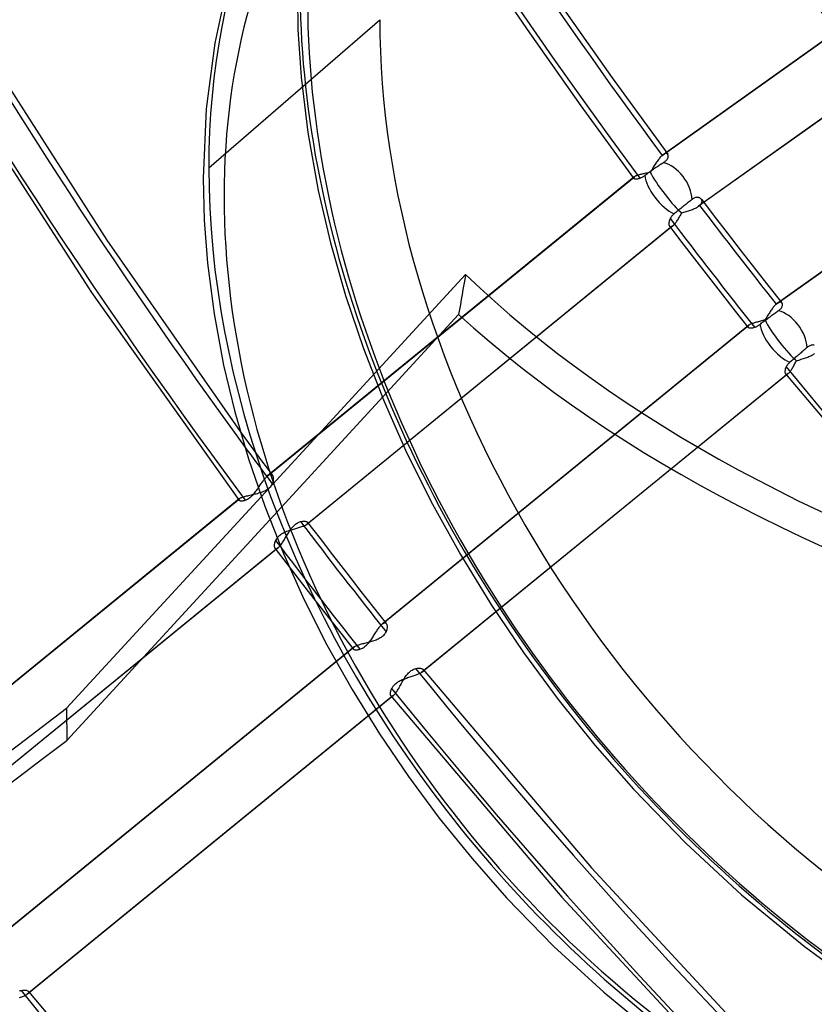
# Model space of a CAD drawing. Header units: millimetres. Extents: x -138 to 135, y -173 to 171.
# Tile 21 of 95: x -47 to -27, y -34 to -10. Entities that reach past the tile are written whole.
import ezdxf

# ---------------------------------------------------------------- set-up
doc = ezdxf.new("R2010")
doc.units = ezdxf.units.MM
doc.layers.add('MAIN-1', color=7, linetype='Continuous')

msp = doc.modelspace()

# ---------------------------------------------------------------- linework, layer by layer
at = {"layer": 'MAIN-1'}
for p, q in [((-35.498, -8.862), (-34.297, -10.627)), ((-39.866, -9.392), (-39.847, -10.544)), ((-41.624, -9.865), (-41.837, -10.872)), ((-33.615, -9.854), (-32.315, -11.707)), ((-41.986, -13.861), (-37.886, -10.31)), ((-39.847, -10.544), (-39.769, -11.689)), ((-34.297, -10.627), (-33.065, -12.378)), ((-31.115, -13.567), (-26.949, -10.603)), ((-26.923, -10.583), (-31.092, -13.548)), ((-47.426, -10.913), (-44.432, -15.601)), ((-41.837, -10.872), (-42.047, -12.447)), ((-48.073, -11.771), (-44.795, -16.854)), ((-39.769, -11.689), (-39.608, -13.013)), ((-32.315, -11.707), (-30.981, -13.539)), ((-26.053, -11.803), (-30.218, -14.765)), ((-26.076, -11.821), (-30.244, -14.785)), ((-42.047, -12.447), (-42.12, -14.111)), ((-33.065, -12.378), (-31.803, -14.11)), ((-39.608, -13.013), (-39.359, -14.407)), ((-31.221, -13.687), (-31.236, -13.709)), ((-31.205, -13.666), (-31.221, -13.687)), ((-31.19, -13.647), (-31.205, -13.666)), ((-31.175, -13.628), (-31.19, -13.647)), ((-31.16, -13.61), (-31.175, -13.628)), ((-31.145, -13.594), (-31.16, -13.61)), ((-31.13, -13.58), (-31.145, -13.594)), ((-31.115, -13.567), (-31.13, -13.58)), ((-31.111, -13.563), (-31.115, -13.567)), ((-31.108, -13.56), (-31.111, -13.563)), ((-31.104, -13.557), (-31.108, -13.56)), ((-31.1, -13.554), (-31.104, -13.557)), ((-31.096, -13.551), (-31.1, -13.554)), ((-31.092, -13.548), (-31.096, -13.551)), ((-31.079, -13.54), (-31.092, -13.548)), ((-31.067, -13.533), (-31.079, -13.54)), ((-31.055, -13.527), (-31.067, -13.533)), ((-31.044, -13.523), (-31.055, -13.527)), ((-31.033, -13.521), (-31.044, -13.523)), ((-31.039, -13.706), (-31.026, -13.695)), ((-31.023, -13.52), (-31.033, -13.521)), ((-31.026, -13.695), (-31.015, -13.683)), ((-31.014, -13.52), (-31.023, -13.52)), ((-31.015, -13.683), (-31.005, -13.672)), ((-31.005, -13.522), (-31.014, -13.52)), ((-30.997, -13.525), (-31.005, -13.522)), ((-31.005, -13.672), (-30.996, -13.66)), ((-30.991, -13.53), (-30.997, -13.525)), ((-30.996, -13.66), (-30.989, -13.649)), ((-30.985, -13.535), (-30.991, -13.53)), ((-30.989, -13.649), (-30.983, -13.637)), ((-30.98, -13.542), (-30.985, -13.535)), ((-30.983, -13.637), (-30.978, -13.626)), ((-30.976, -13.549), (-30.98, -13.542)), ((-30.978, -13.626), (-30.974, -13.615)), ((-30.973, -13.556), (-30.976, -13.549)), ((-30.974, -13.615), (-30.971, -13.604)), ((-30.97, -13.565), (-30.973, -13.556)), ((-30.971, -13.604), (-30.97, -13.593)), ((-30.969, -13.574), (-30.97, -13.565)), ((-30.97, -13.593), (-30.969, -13.583)), ((-30.969, -13.583), (-30.969, -13.574)), ((-31.394, -13.943), (-31.37, -13.926)), ((-31.372, -13.923), (-31.386, -13.947)), ((-31.357, -13.9), (-31.372, -13.923)), ((-31.37, -13.926), (-31.346, -13.909)), ((-31.342, -13.875), (-31.357, -13.9)), ((-31.346, -13.909), (-31.322, -13.892)), ((-31.327, -13.851), (-31.342, -13.875)), ((-31.312, -13.827), (-31.327, -13.851)), ((-31.322, -13.892), (-31.297, -13.874)), ((-31.297, -13.802), (-31.312, -13.827)), ((-31.282, -13.778), (-31.297, -13.802)), ((-31.297, -13.874), (-31.271, -13.857)), ((-31.267, -13.755), (-31.282, -13.778)), ((-31.271, -13.857), (-31.246, -13.84)), ((-31.251, -13.731), (-31.267, -13.755)), ((-31.236, -13.709), (-31.251, -13.731)), ((-31.246, -13.84), (-31.221, -13.824)), ((-31.221, -13.824), (-31.198, -13.809)), ((-31.198, -13.809), (-31.175, -13.794)), ((-31.175, -13.794), (-31.152, -13.779)), ((-31.152, -13.779), (-31.128, -13.765)), ((-31.128, -13.765), (-31.106, -13.751)), ((-31.106, -13.751), (-31.084, -13.738)), ((-31.084, -13.738), (-31.068, -13.728)), ((-31.068, -13.728), (-31.053, -13.717)), ((-31.053, -13.717), (-31.039, -13.706)), ((-42.12, -14.111), (-42.094, -15.117)), ((-31.793, -14.083), (-40.576, -21.249)), ((-40.557, -21.236), (-31.781, -14.075)), ((-31.802, -14.093), (-31.805, -14.098)), ((-31.805, -14.098), (-31.805, -14.102)), ((-31.805, -14.102), (-31.805, -14.107)), ((-31.805, -14.107), (-31.802, -14.111)), ((-31.798, -14.088), (-31.802, -14.093)), ((-31.802, -14.111), (-31.798, -14.115)), ((-31.793, -14.083), (-31.798, -14.088)), ((-31.798, -14.115), (-31.792, -14.119)), ((-31.791, -14.081), (-31.793, -14.083)), ((-31.792, -14.119), (-31.784, -14.122)), ((-31.789, -14.08), (-31.791, -14.081)), ((-31.787, -14.079), (-31.789, -14.08)), ((-31.785, -14.078), (-31.787, -14.079)), ((-31.783, -14.076), (-31.785, -14.078)), ((-31.784, -14.122), (-31.774, -14.124)), ((-31.781, -14.075), (-31.783, -14.076)), ((-31.772, -14.069), (-31.781, -14.075)), ((-31.774, -14.124), (-31.763, -14.126)), ((-31.76, -14.064), (-31.772, -14.069)), ((-31.763, -14.126), (-31.75, -14.127)), ((-31.748, -14.058), (-31.76, -14.064)), ((-31.75, -14.127), (-31.736, -14.127)), ((-31.733, -14.053), (-31.748, -14.058)), ((-31.736, -14.127), (-31.721, -14.126)), ((-31.718, -14.047), (-31.733, -14.053)), ((-31.721, -14.126), (-31.704, -14.124)), ((-31.701, -14.042), (-31.718, -14.047)), ((-31.704, -14.124), (-31.687, -14.12)), ((-31.682, -14.037), (-31.701, -14.042)), ((-31.687, -14.12), (-31.668, -14.116)), ((-31.663, -14.031), (-31.682, -14.037)), ((-31.668, -14.116), (-31.649, -14.11)), ((-31.643, -14.026), (-31.663, -14.031)), ((-31.649, -14.11), (-31.638, -14.106)), ((-31.621, -14.021), (-31.643, -14.026)), ((-31.638, -14.106), (-31.628, -14.102)), ((-31.628, -14.102), (-31.618, -14.097)), ((-31.599, -14.015), (-31.621, -14.021)), ((-31.618, -14.097), (-31.607, -14.092)), ((-31.607, -14.092), (-31.596, -14.087)), ((-31.576, -14.01), (-31.599, -14.015)), ((-31.596, -14.087), (-31.586, -14.081)), ((-31.586, -14.081), (-31.575, -14.075)), ((-31.552, -14.004), (-31.576, -14.01)), ((-31.575, -14.075), (-31.564, -14.068)), ((-31.564, -14.068), (-31.553, -14.061)), ((-31.553, -14.061), (-31.542, -14.053)), ((-31.528, -13.999), (-31.552, -14.004)), ((-31.542, -14.053), (-31.531, -14.045)), ((-31.531, -14.045), (-31.511, -14.029)), ((-31.503, -13.994), (-31.528, -13.999)), ((-31.511, -14.029), (-31.489, -14.013)), ((-31.478, -13.988), (-31.503, -13.994)), ((-31.489, -14.013), (-31.467, -13.996)), ((-31.453, -13.982), (-31.478, -13.988)), ((-31.467, -13.996), (-31.443, -13.978)), ((-31.427, -13.976), (-31.453, -13.982)), ((-31.443, -13.978), (-31.419, -13.96)), ((-31.401, -13.97), (-31.427, -13.976)), ((-31.419, -13.96), (-31.394, -13.943)), ((-31.386, -13.947), (-31.401, -13.97)), ((-24.19, -14.15), (-28.357, -17.114)), ((-28.381, -17.133), (-24.216, -14.17)), ((-39.359, -14.407), (-39.067, -15.664)), ((-30.417, -14.636), (-30.438, -14.651)), ((-30.398, -14.621), (-30.417, -14.636)), ((-30.381, -14.609), (-30.398, -14.621)), ((-30.364, -14.599), (-30.381, -14.609)), ((-30.347, -14.59), (-30.364, -14.599)), ((-30.33, -14.583), (-30.347, -14.59)), ((-30.314, -14.578), (-30.33, -14.583)), ((-30.298, -14.575), (-30.314, -14.578)), ((-30.282, -14.573), (-30.298, -14.575)), ((-30.267, -14.573), (-30.282, -14.573)), ((-30.253, -14.574), (-30.267, -14.573)), ((-30.239, -14.576), (-30.253, -14.574)), ((-30.227, -14.58), (-30.239, -14.576)), ((-30.215, -14.585), (-30.227, -14.58)), ((-30.204, -14.59), (-30.215, -14.585)), ((-30.194, -14.597), (-30.204, -14.59)), ((-30.185, -14.605), (-30.194, -14.597)), ((-30.177, -14.613), (-30.185, -14.605)), ((-30.17, -14.622), (-30.177, -14.613)), ((-30.175, -14.615), (-29.868, -15.019)), ((-30.165, -14.632), (-30.17, -14.622)), ((-30.161, -14.643), (-30.165, -14.632)), ((-30.717, -14.874), (-30.741, -14.893)), ((-30.693, -14.854), (-30.717, -14.874)), ((-30.67, -14.836), (-30.693, -14.854)), ((-30.646, -14.817), (-30.67, -14.836)), ((-30.622, -14.797), (-30.646, -14.817)), ((-30.597, -14.777), (-30.622, -14.797)), ((-30.573, -14.758), (-30.597, -14.777)), ((-30.549, -14.739), (-30.573, -14.758)), ((-30.526, -14.721), (-30.549, -14.739)), ((-30.504, -14.703), (-30.526, -14.721)), ((-30.481, -14.686), (-30.504, -14.703)), ((-30.459, -14.668), (-30.481, -14.686)), ((-30.462, -14.887), (-30.436, -14.878)), ((-30.438, -14.651), (-30.459, -14.668)), ((-30.436, -14.878), (-30.412, -14.869)), ((-30.412, -14.869), (-30.387, -14.86)), ((-30.387, -14.86), (-30.364, -14.85)), ((-30.364, -14.85), (-30.341, -14.84)), ((-30.341, -14.84), (-30.319, -14.83)), ((-30.319, -14.83), (-30.299, -14.819)), ((-30.299, -14.819), (-30.279, -14.808)), ((-30.279, -14.808), (-30.261, -14.797)), ((-30.261, -14.797), (-30.244, -14.785)), ((-30.244, -14.785), (-30.239, -14.782)), ((-30.239, -14.782), (-30.235, -14.779)), ((-30.235, -14.779), (-30.23, -14.775)), ((-30.23, -14.775), (-30.226, -14.772)), ((-30.226, -14.772), (-30.222, -14.769)), ((-30.222, -14.769), (-30.218, -14.765)), ((-30.218, -14.765), (-30.204, -14.752)), ((-30.204, -14.752), (-30.192, -14.74)), ((-30.192, -14.74), (-30.182, -14.727)), ((-30.182, -14.727), (-30.174, -14.714)), ((-30.174, -14.714), (-30.168, -14.702)), ((-30.168, -14.702), (-30.163, -14.689)), ((-30.163, -14.689), (-30.16, -14.677)), ((-30.159, -14.654), (-30.161, -14.643)), ((-30.16, -14.677), (-30.159, -14.665)), ((-30.159, -14.665), (-30.159, -14.654)), ((-30.932, -15.101), (-30.94, -15.122)), ((-30.922, -15.079), (-30.932, -15.101)), ((-30.916, -15.069), (-30.922, -15.079)), ((-30.91, -15.058), (-30.916, -15.069)), ((-30.903, -15.048), (-30.91, -15.058)), ((-30.896, -15.037), (-30.903, -15.048)), ((-30.888, -15.027), (-30.896, -15.037)), ((-30.88, -15.017), (-30.888, -15.027)), ((-30.871, -15.006), (-30.88, -15.017)), ((-30.862, -14.996), (-30.871, -15.006)), ((-30.851, -14.986), (-30.862, -14.996)), ((-30.841, -14.976), (-30.851, -14.986)), ((-30.83, -14.967), (-30.841, -14.976)), ((-30.809, -14.95), (-30.83, -14.967)), ((-30.788, -14.932), (-30.809, -14.95)), ((-30.765, -14.913), (-30.788, -14.932)), ((-30.741, -14.893), (-30.765, -14.913)), ((-30.748, -15.119), (-30.735, -15.099)), ((-30.735, -15.099), (-30.723, -15.077)), ((-30.723, -15.077), (-30.71, -15.056)), ((-30.71, -15.056), (-30.696, -15.034)), ((-30.696, -15.034), (-30.683, -15.011)), ((-30.683, -15.011), (-30.67, -14.989)), ((-30.67, -14.989), (-30.657, -14.966)), ((-30.657, -14.966), (-30.643, -14.944)), ((-30.643, -14.944), (-30.618, -14.936)), ((-30.618, -14.936), (-30.592, -14.928)), ((-30.592, -14.928), (-30.566, -14.92)), ((-30.566, -14.92), (-30.539, -14.912)), ((-30.539, -14.912), (-30.513, -14.904)), ((-30.513, -14.904), (-30.487, -14.896)), ((-30.487, -14.896), (-30.462, -14.887)), ((-29.868, -15.019), (-29.56, -15.421)), ((-42.094, -15.117), (-42.016, -16.148)), ((-30.872, -15.266), (-39.646, -22.425)), ((-30.857, -15.255), (-39.631, -22.415)), ((-30.953, -15.18), (-30.954, -15.198)), ((-30.954, -15.198), (-30.954, -15.214)), ((-30.954, -15.214), (-30.952, -15.229)), ((-30.951, -15.162), (-30.953, -15.18)), ((-30.952, -15.229), (-30.949, -15.242)), ((-30.946, -15.142), (-30.951, -15.162)), ((-30.949, -15.242), (-30.945, -15.254)), ((-30.94, -15.122), (-30.946, -15.142)), ((-30.945, -15.254), (-30.939, -15.263)), ((-30.939, -15.263), (-30.931, -15.271)), ((-30.939, -15.263), (-30.642, -15.654)), ((-30.931, -15.271), (-30.922, -15.277)), ((-30.922, -15.277), (-30.911, -15.279)), ((-30.911, -15.279), (-30.899, -15.278)), ((-30.899, -15.278), (-30.886, -15.274)), ((-30.886, -15.274), (-30.872, -15.266)), ((-30.872, -15.266), (-30.87, -15.265)), ((-30.87, -15.265), (-30.867, -15.263)), ((-30.867, -15.263), (-30.865, -15.261)), ((-30.865, -15.261), (-30.862, -15.259)), ((-30.862, -15.259), (-30.859, -15.257)), ((-30.859, -15.257), (-30.857, -15.255)), ((-30.857, -15.255), (-30.846, -15.245)), ((-30.846, -15.245), (-30.834, -15.234)), ((-30.834, -15.234), (-30.823, -15.222)), ((-30.823, -15.222), (-30.811, -15.207)), ((-30.811, -15.207), (-30.798, -15.192)), ((-30.798, -15.192), (-30.786, -15.175)), ((-30.786, -15.175), (-30.774, -15.158)), ((-30.774, -15.158), (-30.761, -15.139)), ((-30.761, -15.139), (-30.748, -15.119)), ((-29.56, -15.421), (-29.217, -15.865)), ((-44.432, -15.601), (-41.232, -20.19)), ((-39.067, -15.664), (-38.707, -16.926)), ((-30.642, -15.654), (-30.343, -16.043)), ((-30.343, -16.043), (-30.007, -16.478)), ((-29.217, -15.865), (-28.872, -16.307)), ((-42.016, -16.148), (-41.86, -17.362)), ((-35.827, -16.421), (-40.728, -21.751)), ((-30.007, -16.478), (-29.669, -16.912)), ((-28.872, -16.307), (-28.559, -16.706)), ((-28.559, -16.706), (-28.244, -17.104)), ((-44.795, -16.854), (-41.275, -21.82)), ((-38.707, -16.926), (-38.279, -18.195)), ((-29.669, -16.912), (-29.366, -17.297)), ((-28.465, -17.226), (-28.48, -17.245)), ((-28.451, -17.207), (-28.465, -17.226)), ((-28.436, -17.19), (-28.451, -17.207)), ((-28.422, -17.174), (-28.436, -17.19)), ((-28.408, -17.159), (-28.422, -17.174)), ((-28.394, -17.145), (-28.408, -17.159)), ((-28.381, -17.133), (-28.394, -17.145)), ((-28.377, -17.129), (-28.381, -17.133)), ((-28.373, -17.126), (-28.377, -17.129)), ((-28.369, -17.123), (-28.373, -17.126)), ((-28.365, -17.12), (-28.369, -17.123)), ((-28.361, -17.117), (-28.365, -17.12)), ((-28.357, -17.114), (-28.361, -17.117)), ((-28.345, -17.106), (-28.357, -17.114)), ((-28.334, -17.099), (-28.345, -17.106)), ((-28.323, -17.094), (-28.334, -17.099)), ((-28.312, -17.09), (-28.323, -17.094)), ((-28.302, -17.087), (-28.312, -17.09)), ((-28.292, -17.086), (-28.302, -17.087)), ((-28.283, -17.085), (-28.292, -17.086)), ((-28.275, -17.086), (-28.283, -17.085)), ((-28.267, -17.088), (-28.275, -17.086)), ((-28.275, -17.246), (-28.265, -17.234)), ((-28.26, -17.091), (-28.267, -17.088)), ((-28.265, -17.234), (-28.256, -17.223)), ((-28.253, -17.095), (-28.26, -17.091)), ((-28.256, -17.223), (-28.249, -17.211)), ((-28.248, -17.1), (-28.253, -17.095)), ((-28.249, -17.211), (-28.243, -17.2)), ((-28.243, -17.106), (-28.248, -17.1)), ((-28.238, -17.112), (-28.243, -17.106)), ((-28.243, -17.2), (-28.239, -17.189)), ((-28.239, -17.189), (-28.235, -17.178)), ((-28.235, -17.12), (-28.238, -17.112)), ((-28.233, -17.128), (-28.235, -17.12)), ((-28.235, -17.178), (-28.232, -17.167)), ((-28.231, -17.137), (-28.233, -17.128)), ((-28.232, -17.167), (-28.231, -17.157)), ((-28.231, -17.147), (-28.231, -17.137)), ((-28.231, -17.157), (-28.231, -17.147)), ((-41.86, -17.362), (-41.631, -18.598)), ((-40.522, -22.304), (-35.995, -17.379)), ((-29.366, -17.297), (-29.062, -17.682)), ((-28.622, -17.468), (-28.636, -17.491)), ((-28.608, -17.445), (-28.622, -17.468)), ((-28.609, -17.491), (-28.585, -17.473)), ((-28.594, -17.422), (-28.608, -17.445)), ((-28.58, -17.399), (-28.594, -17.422)), ((-28.585, -17.473), (-28.56, -17.454)), ((-28.566, -17.376), (-28.58, -17.399)), ((-28.552, -17.353), (-28.566, -17.376)), ((-28.56, -17.454), (-28.534, -17.435)), ((-28.537, -17.33), (-28.552, -17.353)), ((-28.523, -17.308), (-28.537, -17.33)), ((-28.534, -17.435), (-28.509, -17.417)), ((-28.509, -17.287), (-28.523, -17.308)), ((-28.494, -17.266), (-28.509, -17.287)), ((-28.509, -17.417), (-28.484, -17.399)), ((-28.48, -17.245), (-28.494, -17.266)), ((-28.484, -17.399), (-28.461, -17.382)), ((-28.461, -17.382), (-28.438, -17.366)), ((-28.438, -17.366), (-28.414, -17.349)), ((-28.414, -17.349), (-28.391, -17.333)), ((-28.391, -17.333), (-28.369, -17.318)), ((-28.369, -17.318), (-28.347, -17.303)), ((-28.347, -17.303), (-28.327, -17.289)), ((-28.327, -17.289), (-28.312, -17.279)), ((-28.312, -17.279), (-28.298, -17.268)), ((-28.298, -17.268), (-28.286, -17.257)), ((-28.286, -17.257), (-28.275, -17.246)), ((-29.048, -17.643), (-37.825, -24.805)), ((-37.809, -24.793), (-29.035, -17.634)), ((-29.065, -17.664), (-29.066, -17.671)), ((-29.066, -17.671), (-29.065, -17.677)), ((-29.062, -17.658), (-29.065, -17.664)), ((-29.065, -17.677), (-29.061, -17.683)), ((-29.056, -17.65), (-29.062, -17.658)), ((-29.061, -17.683), (-29.056, -17.688)), ((-29.048, -17.643), (-29.056, -17.65)), ((-29.056, -17.688), (-29.048, -17.693)), ((-29.046, -17.642), (-29.048, -17.643)), ((-29.048, -17.693), (-29.037, -17.697)), ((-29.044, -17.64), (-29.046, -17.642)), ((-29.042, -17.639), (-29.044, -17.64)), ((-29.04, -17.637), (-29.042, -17.639)), ((-29.038, -17.635), (-29.04, -17.637)), ((-29.035, -17.634), (-29.038, -17.635)), ((-29.037, -17.697), (-29.025, -17.7)), ((-29.024, -17.627), (-29.035, -17.634)), ((-29.025, -17.7), (-29.011, -17.702)), ((-29.011, -17.62), (-29.024, -17.627)), ((-28.996, -17.614), (-29.011, -17.62)), ((-29.011, -17.702), (-28.996, -17.703)), ((-28.98, -17.607), (-28.996, -17.614)), ((-28.996, -17.703), (-28.979, -17.703)), ((-28.962, -17.6), (-28.98, -17.607)), ((-28.979, -17.703), (-28.96, -17.701)), ((-28.943, -17.594), (-28.962, -17.6)), ((-28.96, -17.701), (-28.941, -17.698)), ((-28.923, -17.587), (-28.943, -17.594)), ((-28.941, -17.698), (-28.92, -17.694)), ((-28.902, -17.581), (-28.923, -17.587)), ((-28.92, -17.694), (-28.898, -17.687)), ((-28.879, -17.574), (-28.902, -17.581)), ((-28.898, -17.687), (-28.886, -17.683)), ((-28.886, -17.683), (-28.874, -17.678)), ((-28.856, -17.568), (-28.879, -17.574)), ((-28.874, -17.678), (-28.862, -17.673)), ((-28.862, -17.673), (-28.849, -17.667)), ((-28.832, -17.561), (-28.856, -17.568)), ((-28.849, -17.667), (-28.836, -17.66)), ((-28.836, -17.66), (-28.824, -17.653)), ((-28.807, -17.555), (-28.832, -17.561)), ((-28.824, -17.653), (-28.811, -17.645)), ((-28.811, -17.645), (-28.798, -17.637)), ((-28.782, -17.548), (-28.807, -17.555)), ((-28.798, -17.637), (-28.786, -17.628)), ((-28.786, -17.628), (-28.773, -17.618)), ((-28.756, -17.541), (-28.782, -17.548)), ((-28.773, -17.618), (-28.752, -17.601)), ((-28.73, -17.534), (-28.756, -17.541)), ((-28.752, -17.601), (-28.73, -17.584)), ((-28.703, -17.528), (-28.73, -17.534)), ((-28.73, -17.584), (-28.706, -17.565)), ((-28.706, -17.565), (-28.682, -17.546)), ((-28.676, -17.52), (-28.703, -17.528)), ((-28.682, -17.546), (-28.657, -17.528)), ((-28.65, -17.513), (-28.676, -17.52)), ((-28.657, -17.528), (-28.633, -17.509)), ((-28.636, -17.491), (-28.65, -17.513)), ((-28.633, -17.509), (-28.609, -17.491)), ((-27.642, -18.174), (-27.661, -18.19)), ((-27.625, -18.16), (-27.642, -18.174)), ((-27.608, -18.148), (-27.625, -18.16)), ((-27.592, -18.138), (-27.608, -18.148)), ((-27.575, -18.13), (-27.592, -18.138)), ((-27.558, -18.123), (-27.575, -18.13)), ((-27.541, -18.118), (-27.558, -18.123)), ((-27.525, -18.115), (-27.541, -18.118)), ((-27.51, -18.113), (-27.525, -18.115)), ((-27.495, -18.112), (-27.51, -18.113)), ((-27.481, -18.113), (-27.495, -18.112)), ((-27.467, -18.116), (-27.481, -18.113)), ((-38.279, -18.195), (-37.783, -19.468)), ((-27.923, -18.416), (-27.946, -18.436)), ((-27.901, -18.397), (-27.923, -18.416)), ((-27.879, -18.378), (-27.901, -18.397)), ((-27.856, -18.358), (-27.879, -18.378)), ((-27.833, -18.338), (-27.856, -18.358)), ((-27.809, -18.318), (-27.833, -18.338)), ((-27.786, -18.298), (-27.809, -18.318)), ((-27.764, -18.279), (-27.786, -18.298)), ((-27.743, -18.261), (-27.764, -18.279)), ((-27.723, -18.243), (-27.743, -18.261)), ((-27.702, -18.225), (-27.723, -18.243)), ((-27.681, -18.207), (-27.702, -18.225)), ((-27.702, -18.43), (-27.674, -18.42)), ((-27.661, -18.19), (-27.681, -18.207)), ((-27.674, -18.42), (-27.648, -18.411)), ((-27.648, -18.411), (-27.622, -18.401)), ((-27.622, -18.401), (-27.596, -18.39)), ((-27.596, -18.39), (-27.572, -18.38)), ((-27.572, -18.38), (-27.548, -18.369)), ((-27.548, -18.369), (-27.526, -18.358)), ((-27.526, -18.358), (-27.505, -18.346)), ((-27.505, -18.346), (-27.485, -18.334)), ((-27.485, -18.334), (-27.467, -18.322)), ((-27.467, -18.322), (-27.463, -18.319)), ((-41.631, -18.598), (-41.362, -19.717)), ((-28.148, -18.652), (-28.155, -18.671)), ((-28.138, -18.633), (-28.148, -18.652)), ((-28.133, -18.624), (-28.138, -18.633)), ((-28.127, -18.614), (-28.133, -18.624)), ((-28.121, -18.604), (-28.127, -18.614)), ((-28.114, -18.594), (-28.121, -18.604)), ((-28.107, -18.585), (-28.114, -18.594)), ((-28.099, -18.575), (-28.107, -18.585)), ((-28.09, -18.565), (-28.099, -18.575)), ((-28.082, -18.556), (-28.09, -18.565)), ((-28.072, -18.546), (-28.082, -18.556)), ((-28.063, -18.537), (-28.072, -18.546)), ((-28.052, -18.528), (-28.063, -18.537)), ((-28.033, -18.511), (-28.052, -18.528)), ((-28.013, -18.493), (-28.033, -18.511)), ((-27.991, -18.475), (-28.013, -18.493)), ((-27.993, -18.668), (-27.981, -18.648)), ((-27.969, -18.455), (-27.991, -18.475)), ((-27.981, -18.648), (-27.969, -18.627)), ((-27.946, -18.436), (-27.969, -18.455)), ((-27.969, -18.627), (-27.957, -18.605)), ((-27.957, -18.605), (-27.944, -18.582)), ((-27.944, -18.582), (-27.932, -18.559)), ((-27.932, -18.559), (-27.919, -18.536)), ((-27.919, -18.536), (-27.907, -18.513)), ((-27.907, -18.513), (-27.894, -18.49)), ((-27.894, -18.49), (-27.867, -18.481)), ((-27.867, -18.481), (-27.84, -18.473)), ((-27.84, -18.473), (-27.812, -18.465)), ((-27.812, -18.465), (-27.785, -18.456)), ((-27.785, -18.456), (-27.757, -18.447)), ((-27.757, -18.447), (-27.729, -18.439)), ((-27.729, -18.439), (-27.702, -18.43)), ((-28.107, -18.81), (-36.883, -25.971)), ((-28.093, -18.8), (-36.867, -25.959)), ((-28.171, -18.739), (-28.172, -18.754)), ((-28.172, -18.754), (-28.171, -18.768)), ((-28.169, -18.724), (-28.171, -18.739)), ((-28.171, -18.768), (-28.169, -18.78)), ((-28.166, -18.707), (-28.169, -18.724)), ((-28.169, -18.78), (-28.167, -18.791)), ((-28.167, -18.791), (-28.163, -18.8)), ((-28.162, -18.689), (-28.166, -18.707)), ((-28.163, -18.8), (-28.158, -18.807)), ((-28.155, -18.671), (-28.162, -18.689)), ((-28.158, -18.807), (-28.152, -18.813)), ((-28.158, -18.807), (-24.585, -23.025)), ((-28.152, -18.813), (-28.144, -18.817)), ((-28.144, -18.817), (-28.136, -18.819)), ((-28.136, -18.819), (-28.127, -18.818)), ((-28.127, -18.818), (-28.118, -18.815)), ((-28.118, -18.815), (-28.107, -18.81)), ((-28.107, -18.81), (-28.105, -18.808)), ((-28.105, -18.808), (-28.102, -18.807)), ((-28.102, -18.807), (-28.1, -18.805)), ((-28.1, -18.805), (-28.098, -18.804)), ((-28.098, -18.804), (-28.096, -18.802)), ((-28.096, -18.802), (-28.093, -18.8)), ((-28.093, -18.8), (-28.083, -18.791)), ((-28.083, -18.791), (-28.073, -18.781)), ((-28.073, -18.781), (-28.062, -18.769)), ((-28.062, -18.769), (-28.051, -18.755)), ((-28.051, -18.755), (-28.04, -18.74)), ((-28.04, -18.74), (-28.029, -18.724)), ((-28.029, -18.724), (-28.017, -18.706)), ((-28.017, -18.706), (-28.005, -18.688)), ((-28.005, -18.688), (-27.993, -18.668)), ((-37.783, -19.468), (-37.234, -20.704)), ((-41.362, -19.717), (-41.034, -20.845)), ((-41.232, -20.19), (-41.104, -20.365)), ((-41.104, -20.365), (-40.976, -20.541)), ((-40.976, -20.541), (-40.847, -20.716)), ((-40.847, -20.716), (-40.718, -20.89)), ((-37.234, -20.704), (-36.624, -21.929)), ((-41.034, -20.845), (-40.645, -21.978)), ((-40.718, -20.89), (-40.589, -21.065)), ((-40.589, -21.065), (-40.46, -21.239)), ((-40.589, -21.261), (-40.576, -21.249)), ((-40.576, -21.249), (-40.573, -21.247)), ((-40.573, -21.247), (-40.569, -21.244)), ((-40.569, -21.244), (-40.566, -21.242)), ((-40.566, -21.242), (-40.563, -21.24)), ((-40.563, -21.24), (-40.56, -21.238)), ((-40.56, -21.238), (-40.557, -21.236)), ((-40.557, -21.236), (-40.544, -21.228)), ((-40.544, -21.228), (-40.53, -21.222)), ((-40.53, -21.222), (-40.518, -21.218)), ((-40.518, -21.218), (-40.506, -21.216)), ((-40.506, -21.216), (-40.495, -21.217)), ((-40.495, -21.217), (-40.485, -21.22)), ((-40.485, -21.22), (-40.476, -21.225)), ((-40.476, -21.225), (-40.467, -21.231)), ((-40.467, -21.231), (-40.46, -21.24)), ((-40.46, -21.24), (-40.453, -21.25)), ((-40.453, -21.25), (-40.448, -21.263)), ((-40.774, -21.506), (-40.759, -21.483)), ((-40.759, -21.483), (-40.744, -21.461)), ((-40.744, -21.461), (-40.729, -21.438)), ((-40.729, -21.438), (-40.714, -21.417)), ((-40.714, -21.417), (-40.7, -21.396)), ((-40.7, -21.396), (-40.685, -21.375)), ((-40.685, -21.375), (-40.671, -21.356)), ((-40.671, -21.356), (-40.657, -21.337)), ((-40.657, -21.337), (-40.643, -21.319)), ((-40.643, -21.319), (-40.629, -21.303)), ((-40.629, -21.303), (-40.615, -21.288)), ((-40.615, -21.288), (-40.602, -21.273)), ((-40.602, -21.273), (-40.589, -21.261)), ((-40.486, -21.482), (-40.5, -21.501)), ((-40.474, -21.462), (-40.486, -21.482)), ((-40.464, -21.442), (-40.474, -21.462)), ((-40.456, -21.422), (-40.464, -21.442)), ((-40.45, -21.401), (-40.456, -21.422)), ((-40.445, -21.382), (-40.45, -21.401)), ((-40.448, -21.263), (-40.444, -21.276)), ((-40.441, -21.362), (-40.445, -21.382)), ((-40.444, -21.276), (-40.441, -21.291)), ((-40.441, -21.291), (-40.439, -21.308)), ((-40.439, -21.343), (-40.441, -21.362)), ((-40.439, -21.308), (-40.438, -21.325)), ((-40.438, -21.325), (-40.439, -21.343)), ((-41.003, -21.722), (-41.032, -21.729)), ((-40.973, -21.716), (-41.003, -21.722)), ((-40.943, -21.709), (-40.973, -21.716)), ((-40.961, -21.74), (-40.942, -21.722)), ((-40.912, -21.702), (-40.943, -21.709)), ((-40.942, -21.722), (-40.924, -21.703)), ((-40.924, -21.703), (-40.906, -21.683)), ((-40.881, -21.694), (-40.912, -21.702)), ((-40.906, -21.683), (-40.888, -21.663)), ((-40.888, -21.663), (-40.871, -21.641)), ((-40.851, -21.687), (-40.881, -21.694)), ((-40.871, -21.641), (-40.854, -21.619)), ((-40.854, -21.619), (-40.837, -21.597)), ((-40.82, -21.679), (-40.851, -21.687)), ((-40.837, -21.597), (-40.821, -21.574)), ((-40.821, -21.574), (-40.805, -21.551)), ((-40.79, -21.67), (-40.82, -21.679)), ((-40.805, -21.551), (-40.79, -21.529)), ((-40.79, -21.529), (-40.774, -21.506)), ((-40.76, -21.661), (-40.79, -21.67)), ((-40.731, -21.652), (-40.76, -21.661)), ((-40.702, -21.641), (-40.731, -21.652)), ((-40.674, -21.63), (-40.702, -21.641)), ((-40.647, -21.617), (-40.674, -21.63)), ((-40.621, -21.604), (-40.647, -21.617)), ((-40.597, -21.589), (-40.621, -21.604)), ((-40.574, -21.574), (-40.597, -21.589)), ((-40.553, -21.557), (-40.574, -21.574)), ((-40.533, -21.539), (-40.553, -21.557)), ((-40.515, -21.521), (-40.533, -21.539)), ((-40.5, -21.501), (-40.515, -21.521)), ((-41.255, -21.804), (-49.962, -28.908)), ((-49.961, -28.909), (-41.244, -21.796)), ((-40.728, -21.751), (-45.394, -26.827)), ((-41.275, -21.82), (-41.273, -21.822)), ((-41.273, -21.822), (-41.272, -21.824)), ((-41.272, -21.824), (-41.27, -21.826)), ((-41.27, -21.826), (-41.268, -21.828)), ((-41.267, -21.819), (-41.268, -21.824)), ((-41.268, -21.824), (-41.268, -21.828)), ((-41.268, -21.828), (-41.265, -21.832)), ((-41.268, -21.828), (-41.267, -21.83)), ((-41.265, -21.814), (-41.267, -21.819)), ((-41.267, -21.83), (-41.265, -21.832)), ((-41.261, -21.809), (-41.265, -21.814)), ((-41.265, -21.832), (-41.26, -21.837)), ((-41.255, -21.804), (-41.261, -21.809)), ((-41.26, -21.837), (-41.253, -21.841)), ((-41.254, -21.803), (-41.255, -21.804)), ((-41.252, -21.801), (-41.254, -21.803)), ((-41.253, -21.841), (-41.244, -21.845)), ((-41.25, -21.8), (-41.252, -21.801)), ((-41.248, -21.799), (-41.25, -21.8)), ((-41.246, -21.797), (-41.248, -21.799)), ((-41.244, -21.796), (-41.246, -21.797)), ((-41.232, -21.789), (-41.244, -21.796)), ((-41.244, -21.845), (-41.233, -21.847)), ((-41.233, -21.847), (-41.22, -21.849)), ((-41.217, -21.782), (-41.232, -21.789)), ((-41.22, -21.849), (-41.205, -21.849)), ((-41.2, -21.776), (-41.217, -21.782)), ((-41.205, -21.849), (-41.189, -21.849)), ((-41.182, -21.769), (-41.2, -21.776)), ((-41.189, -21.849), (-41.171, -21.847)), ((-41.161, -21.762), (-41.182, -21.769)), ((-41.171, -21.847), (-41.152, -21.844)), ((-41.138, -21.755), (-41.161, -21.762)), ((-41.152, -21.844), (-41.132, -21.839)), ((-41.114, -21.749), (-41.138, -21.755)), ((-41.132, -21.839), (-41.111, -21.832)), ((-41.088, -21.742), (-41.114, -21.749)), ((-41.111, -21.832), (-41.093, -21.825)), ((-41.093, -21.825), (-41.075, -21.817)), ((-41.061, -21.736), (-41.088, -21.742)), ((-41.075, -21.817), (-41.056, -21.808)), ((-41.032, -21.729), (-41.061, -21.736)), ((-41.056, -21.808), (-41.037, -21.797)), ((-41.037, -21.797), (-41.018, -21.785)), ((-41.018, -21.785), (-40.999, -21.771)), ((-40.999, -21.771), (-40.98, -21.756)), ((-40.98, -21.756), (-40.961, -21.74)), ((-36.624, -21.929), (-35.952, -23.14)), ((-40.645, -21.978), (-40.197, -23.111)), ((-45.387, -27.595), (-40.522, -22.304)), ((-39.945, -22.446), (-39.926, -22.428)), ((-39.926, -22.428), (-39.906, -22.411)), ((-39.906, -22.411), (-39.885, -22.396)), ((-39.885, -22.396), (-39.864, -22.383)), ((-39.864, -22.383), (-39.844, -22.372)), ((-39.844, -22.372), (-39.823, -22.363)), ((-39.823, -22.363), (-39.803, -22.355)), ((-39.803, -22.355), (-39.784, -22.349)), ((-39.784, -22.349), (-39.759, -22.343)), ((-39.759, -22.343), (-39.736, -22.339)), ((-39.736, -22.339), (-39.714, -22.338)), ((-39.714, -22.338), (-39.694, -22.338)), ((-39.694, -22.338), (-39.676, -22.34)), ((-39.676, -22.34), (-39.659, -22.343)), ((-39.658, -22.433), (-39.672, -22.44)), ((-39.659, -22.343), (-39.644, -22.347)), ((-39.646, -22.425), (-39.658, -22.433)), ((-39.643, -22.424), (-39.646, -22.425)), ((-39.644, -22.347), (-39.632, -22.352)), ((-39.641, -22.422), (-39.643, -22.424)), ((-39.638, -22.42), (-39.641, -22.422)), ((-39.636, -22.418), (-39.638, -22.42)), ((-39.634, -22.417), (-39.636, -22.418)), ((-39.631, -22.415), (-39.634, -22.417)), ((-39.632, -22.352), (-39.622, -22.358)), ((-39.622, -22.406), (-39.631, -22.415)), ((-39.622, -22.358), (-39.615, -22.365)), ((-39.615, -22.397), (-39.622, -22.406)), ((-39.615, -22.365), (-39.611, -22.373)), ((-39.615, -22.366), (-39.318, -22.756)), ((-39.611, -22.388), (-39.615, -22.397)), ((-39.611, -22.373), (-39.61, -22.38)), ((-39.61, -22.38), (-39.611, -22.388)), ((-40.263, -22.665), (-40.283, -22.68)), ((-40.241, -22.65), (-40.263, -22.665)), ((-40.218, -22.637), (-40.241, -22.65)), ((-40.195, -22.624), (-40.218, -22.637)), ((-40.17, -22.612), (-40.195, -22.624)), ((-40.145, -22.6), (-40.17, -22.612)), ((-40.119, -22.589), (-40.145, -22.6)), ((-40.093, -22.579), (-40.119, -22.589)), ((-40.115, -22.682), (-40.1, -22.656)), ((-40.1, -22.656), (-40.085, -22.631)), ((-40.066, -22.57), (-40.093, -22.579)), ((-40.085, -22.631), (-40.069, -22.606)), ((-40.069, -22.606), (-40.053, -22.581)), ((-40.039, -22.561), (-40.066, -22.57)), ((-40.053, -22.581), (-40.036, -22.556)), ((-40.012, -22.552), (-40.039, -22.561)), ((-40.036, -22.556), (-40.019, -22.532)), ((-40.019, -22.532), (-40.002, -22.509)), ((-39.986, -22.544), (-40.012, -22.552)), ((-40.002, -22.509), (-39.983, -22.487)), ((-39.959, -22.536), (-39.986, -22.544)), ((-39.983, -22.487), (-39.965, -22.466)), ((-39.965, -22.466), (-39.945, -22.446)), ((-39.933, -22.528), (-39.959, -22.536)), ((-39.907, -22.52), (-39.933, -22.528)), ((-39.881, -22.513), (-39.907, -22.52)), ((-39.856, -22.505), (-39.881, -22.513)), ((-39.831, -22.498), (-39.856, -22.505)), ((-39.808, -22.491), (-39.831, -22.498)), ((-39.785, -22.484), (-39.808, -22.491)), ((-39.763, -22.476), (-39.785, -22.484)), ((-39.742, -22.469), (-39.763, -22.476)), ((-39.722, -22.462), (-39.742, -22.469)), ((-39.704, -22.455), (-39.722, -22.462)), ((-39.687, -22.447), (-39.704, -22.455)), ((-39.672, -22.44), (-39.687, -22.447)), ((-40.416, -22.901), (-40.417, -22.918)), ((-40.413, -22.882), (-40.416, -22.901)), ((-40.409, -22.863), (-40.413, -22.882)), ((-40.403, -22.842), (-40.409, -22.863)), ((-40.395, -22.821), (-40.403, -22.842)), ((-40.384, -22.8), (-40.395, -22.821)), ((-40.375, -22.782), (-40.384, -22.8)), ((-40.363, -22.764), (-40.375, -22.782)), ((-40.35, -22.747), (-40.363, -22.764)), ((-40.336, -22.729), (-40.35, -22.747)), ((-40.32, -22.712), (-40.336, -22.729)), ((-40.302, -22.696), (-40.32, -22.712)), ((-40.283, -22.68), (-40.302, -22.696)), ((-40.269, -22.923), (-40.256, -22.906)), ((-40.256, -22.906), (-40.242, -22.888)), ((-40.242, -22.888), (-40.229, -22.868)), ((-40.229, -22.868), (-40.215, -22.848)), ((-40.215, -22.848), (-40.201, -22.826)), ((-40.201, -22.826), (-40.188, -22.803)), ((-40.188, -22.803), (-40.173, -22.78)), ((-40.173, -22.78), (-40.159, -22.756)), ((-40.159, -22.756), (-40.145, -22.731)), ((-40.145, -22.731), (-40.13, -22.707)), ((-40.13, -22.707), (-40.115, -22.682)), ((-39.318, -22.756), (-39.02, -23.144)), ((-40.334, -22.987), (-49.108, -30.146)), ((-40.319, -22.976), (-49.093, -30.136)), ((-40.417, -22.918), (-40.416, -22.935)), ((-40.416, -22.935), (-40.415, -22.949)), ((-40.415, -22.949), (-40.411, -22.963)), ((-40.411, -22.963), (-40.407, -22.974)), ((-40.407, -22.974), (-40.401, -22.984)), ((-40.401, -22.984), (-40.393, -22.992)), ((-40.401, -22.984), (-40.11, -23.366)), ((-40.393, -22.992), (-40.384, -22.997)), ((-40.384, -22.997), (-40.373, -23)), ((-40.373, -23), (-40.361, -22.999)), ((-40.361, -22.999), (-40.348, -22.995)), ((-40.348, -22.995), (-40.334, -22.987)), ((-40.334, -22.987), (-40.332, -22.985)), ((-40.332, -22.985), (-40.329, -22.984)), ((-40.329, -22.984), (-40.327, -22.982)), ((-40.327, -22.982), (-40.324, -22.98)), ((-40.324, -22.98), (-40.321, -22.978)), ((-40.321, -22.978), (-40.319, -22.976)), ((-40.319, -22.976), (-40.307, -22.965)), ((-40.307, -22.965), (-40.294, -22.953)), ((-40.294, -22.953), (-40.282, -22.939)), ((-40.282, -22.939), (-40.269, -22.923)), ((-40.197, -23.111), (-39.703, -24.21)), ((-35.952, -23.14), (-35.222, -24.332)), ((-40.11, -23.366), (-39.819, -23.746)), ((-39.02, -23.144), (-38.679, -23.585)), ((-38.679, -23.585), (-38.336, -24.025)), ((-39.819, -23.746), (-39.469, -24.199)), ((-38.336, -24.025), (-38.034, -24.411)), ((-39.703, -24.21), (-39.154, -25.301)), ((-39.469, -24.199), (-39.118, -24.649)), ((-38.034, -24.411), (-37.729, -24.795)), ((-35.222, -24.332), (-34.443, -25.488)), ((-39.118, -24.649), (-38.821, -25.027)), ((-37.817, -24.798), (-37.814, -24.796)), ((-37.814, -24.796), (-37.811, -24.795)), ((-37.811, -24.795), (-37.809, -24.793)), ((-37.809, -24.793), (-37.792, -24.784)), ((-37.792, -24.784), (-37.777, -24.779)), ((-37.777, -24.779), (-37.763, -24.777)), ((-37.763, -24.777), (-37.75, -24.78)), ((-37.75, -24.78), (-37.739, -24.786)), ((-37.739, -24.786), (-37.729, -24.796)), ((-37.729, -24.796), (-37.722, -24.806)), ((-38.821, -25.027), (-38.524, -25.403)), ((-38.002, -25.043), (-37.988, -25.019)), ((-37.988, -25.019), (-37.973, -24.996)), ((-37.973, -24.996), (-37.959, -24.974)), ((-37.959, -24.974), (-37.945, -24.952)), ((-37.945, -24.952), (-37.931, -24.931)), ((-37.931, -24.931), (-37.917, -24.911)), ((-37.917, -24.911), (-37.903, -24.892)), ((-37.903, -24.892), (-37.89, -24.874)), ((-37.89, -24.874), (-37.876, -24.857)), ((-37.876, -24.857), (-37.863, -24.842)), ((-37.863, -24.842), (-37.85, -24.828)), ((-37.85, -24.828), (-37.837, -24.816)), ((-37.837, -24.816), (-37.825, -24.805)), ((-37.825, -24.805), (-37.822, -24.803)), ((-37.822, -24.803), (-37.82, -24.8)), ((-37.82, -24.8), (-37.817, -24.798)), ((-37.756, -25.025), (-37.768, -25.043)), ((-37.745, -25.006), (-37.756, -25.025)), ((-37.736, -24.988), (-37.745, -25.006)), ((-37.727, -24.967), (-37.736, -24.988)), ((-37.72, -24.945), (-37.727, -24.967)), ((-37.722, -24.806), (-37.717, -24.819)), ((-37.714, -24.924), (-37.72, -24.945)), ((-37.717, -24.819), (-37.713, -24.833)), ((-37.711, -24.904), (-37.714, -24.924)), ((-37.713, -24.833), (-37.71, -24.849)), ((-37.709, -24.884), (-37.711, -24.904)), ((-37.71, -24.849), (-37.709, -24.866)), ((-37.709, -24.866), (-37.709, -24.884)), ((-38.222, -25.263), (-38.249, -25.27)), ((-38.195, -25.256), (-38.222, -25.263)), ((-38.167, -25.248), (-38.195, -25.256)), ((-38.139, -25.241), (-38.167, -25.248)), ((-38.167, -25.274), (-38.148, -25.253)), ((-38.148, -25.253), (-38.131, -25.231)), ((-38.111, -25.233), (-38.139, -25.241)), ((-38.131, -25.231), (-38.113, -25.209)), ((-38.113, -25.209), (-38.096, -25.186)), ((-38.084, -25.225), (-38.111, -25.233)), ((-38.096, -25.186), (-38.08, -25.162)), ((-38.057, -25.217), (-38.084, -25.225)), ((-38.08, -25.162), (-38.064, -25.138)), ((-38.064, -25.138), (-38.048, -25.114)), ((-38.03, -25.208), (-38.057, -25.217)), ((-38.048, -25.114), (-38.033, -25.09)), ((-38.033, -25.09), (-38.017, -25.066)), ((-38.003, -25.199), (-38.03, -25.208)), ((-38.017, -25.066), (-38.002, -25.043)), ((-37.976, -25.189), (-38.003, -25.199)), ((-37.95, -25.178), (-37.976, -25.189)), ((-37.925, -25.166), (-37.95, -25.178)), ((-37.901, -25.153), (-37.925, -25.166)), ((-37.877, -25.14), (-37.901, -25.153)), ((-37.855, -25.126), (-37.877, -25.14)), ((-37.835, -25.111), (-37.855, -25.126)), ((-37.816, -25.095), (-37.835, -25.111)), ((-37.798, -25.078), (-37.816, -25.095)), ((-37.782, -25.06), (-37.798, -25.078)), ((-37.768, -25.043), (-37.782, -25.06)), ((-38.51, -25.364), (-47.287, -32.525)), ((-47.271, -32.513), (-38.497, -25.354)), ((-39.154, -25.301), (-38.551, -26.377)), ((-38.527, -25.385), (-38.528, -25.392)), ((-38.528, -25.392), (-38.527, -25.398)), ((-38.524, -25.378), (-38.527, -25.385)), ((-38.527, -25.398), (-38.523, -25.404)), ((-38.518, -25.371), (-38.524, -25.378)), ((-38.523, -25.404), (-38.518, -25.409)), ((-38.51, -25.364), (-38.518, -25.371)), ((-38.518, -25.409), (-38.51, -25.414)), ((-38.508, -25.362), (-38.51, -25.364)), ((-38.51, -25.414), (-38.499, -25.418)), ((-38.506, -25.361), (-38.508, -25.362)), ((-38.504, -25.359), (-38.506, -25.361)), ((-38.502, -25.358), (-38.504, -25.359)), ((-38.5, -25.356), (-38.502, -25.358)), ((-38.497, -25.354), (-38.5, -25.356)), ((-38.499, -25.418), (-38.487, -25.421)), ((-38.485, -25.347), (-38.497, -25.354)), ((-38.487, -25.421), (-38.473, -25.423)), ((-38.471, -25.34), (-38.485, -25.347)), ((-38.473, -25.423), (-38.458, -25.424)), ((-38.455, -25.333), (-38.471, -25.34)), ((-38.458, -25.424), (-38.441, -25.424)), ((-38.437, -25.326), (-38.455, -25.333)), ((-38.441, -25.424), (-38.423, -25.422)), ((-38.418, -25.319), (-38.437, -25.326)), ((-38.423, -25.422), (-38.403, -25.419)), ((-38.397, -25.312), (-38.418, -25.319)), ((-38.403, -25.419), (-38.382, -25.415)), ((-38.375, -25.305), (-38.397, -25.312)), ((-38.382, -25.415), (-38.36, -25.408)), ((-38.352, -25.298), (-38.375, -25.305)), ((-38.36, -25.408), (-38.341, -25.402)), ((-38.328, -25.291), (-38.352, -25.298)), ((-38.341, -25.402), (-38.322, -25.394)), ((-38.302, -25.284), (-38.328, -25.291)), ((-38.322, -25.394), (-38.303, -25.384)), ((-38.303, -25.384), (-38.283, -25.373)), ((-38.276, -25.277), (-38.302, -25.284)), ((-38.283, -25.373), (-38.263, -25.36)), ((-38.249, -25.27), (-38.276, -25.277)), ((-38.263, -25.36), (-38.243, -25.346)), ((-38.243, -25.346), (-38.224, -25.33)), ((-38.224, -25.33), (-38.204, -25.312)), ((-38.204, -25.312), (-38.185, -25.294)), ((-38.185, -25.294), (-38.167, -25.274)), ((-34.443, -25.488), (-33.612, -26.614)), ((-37.212, -25.996), (-37.193, -25.975)), ((-37.193, -25.975), (-37.173, -25.956)), ((-37.173, -25.956), (-37.152, -25.939)), ((-37.152, -25.939), (-37.131, -25.923)), ((-37.131, -25.923), (-37.109, -25.909)), ((-37.109, -25.909), (-37.088, -25.898)), ((-37.088, -25.898), (-37.067, -25.888)), ((-37.067, -25.888), (-37.046, -25.88)), ((-37.046, -25.88), (-37.025, -25.874)), ((-37.025, -25.874), (-37.004, -25.869)), ((-37.004, -25.869), (-36.984, -25.866)), ((-36.984, -25.866), (-36.964, -25.864)), ((-36.964, -25.864), (-36.946, -25.864)), ((-36.946, -25.864), (-36.929, -25.865)), ((-36.929, -25.865), (-36.913, -25.866)), ((-36.913, -25.866), (-36.898, -25.869)), ((-36.898, -25.869), (-36.885, -25.873)), ((-36.883, -25.971), (-36.896, -25.979)), ((-36.885, -25.873), (-36.873, -25.878)), ((-36.88, -25.969), (-36.883, -25.971)), ((-36.877, -25.967), (-36.88, -25.969)), ((-36.875, -25.965), (-36.877, -25.967)), ((-36.872, -25.963), (-36.875, -25.965)), ((-36.873, -25.878), (-36.862, -25.883)), ((-36.87, -25.961), (-36.872, -25.963)), ((-36.867, -25.959), (-36.87, -25.961)), ((-36.856, -25.949), (-36.867, -25.959)), ((-36.862, -25.883), (-36.854, -25.889)), ((-36.848, -25.939), (-36.856, -25.949)), ((-36.854, -25.889), (-36.847, -25.895)), ((-36.842, -25.93), (-36.848, -25.939)), ((-36.847, -25.895), (-36.842, -25.903)), ((-36.847, -25.896), (-32.809, -30.655)), ((-36.842, -25.903), (-36.84, -25.911)), ((-36.84, -25.92), (-36.842, -25.93)), ((-36.84, -25.911), (-36.84, -25.92)), ((-37.464, -26.209), (-37.485, -26.223)), ((-37.442, -26.195), (-37.464, -26.209)), ((-37.42, -26.182), (-37.442, -26.195)), ((-37.396, -26.17), (-37.42, -26.182)), ((-37.372, -26.158), (-37.396, -26.17)), ((-37.347, -26.147), (-37.372, -26.158)), ((-37.361, -26.222), (-37.347, -26.195)), ((-37.322, -26.137), (-37.347, -26.147)), ((-37.347, -26.195), (-37.332, -26.169)), ((-37.332, -26.169), (-37.316, -26.143)), ((-37.296, -26.127), (-37.322, -26.137)), ((-37.316, -26.143), (-37.3, -26.117)), ((-37.3, -26.117), (-37.284, -26.091)), ((-37.271, -26.117), (-37.296, -26.127)), ((-37.284, -26.091), (-37.267, -26.066)), ((-37.245, -26.108), (-37.271, -26.117)), ((-37.267, -26.066), (-37.249, -26.041)), ((-37.249, -26.041), (-37.231, -26.018)), ((-37.219, -26.099), (-37.245, -26.108)), ((-37.231, -26.018), (-37.212, -25.996)), ((-37.193, -26.091), (-37.219, -26.099)), ((-37.168, -26.082), (-37.193, -26.091)), ((-37.143, -26.074), (-37.168, -26.082)), ((-37.118, -26.066), (-37.143, -26.074)), ((-37.093, -26.058), (-37.118, -26.066)), ((-37.069, -26.05), (-37.093, -26.058)), ((-37.046, -26.042), (-37.069, -26.05)), ((-37.024, -26.034), (-37.046, -26.042)), ((-37.002, -26.026), (-37.024, -26.034)), ((-36.981, -26.019), (-37.002, -26.026)), ((-36.962, -26.011), (-36.981, -26.019)), ((-36.943, -26.003), (-36.962, -26.011)), ((-36.926, -25.995), (-36.943, -26.003)), ((-36.91, -25.987), (-36.926, -25.995)), ((-36.896, -25.979), (-36.91, -25.987)), ((-38.551, -26.377), (-37.896, -27.436)), ((-37.633, -26.444), (-37.635, -26.46)), ((-37.63, -26.427), (-37.633, -26.444)), ((-37.625, -26.41), (-37.63, -26.427)), ((-37.619, -26.392), (-37.625, -26.41)), ((-37.611, -26.373), (-37.619, -26.392)), ((-37.602, -26.354), (-37.611, -26.373)), ((-37.592, -26.337), (-37.602, -26.354)), ((-37.581, -26.32), (-37.592, -26.337)), ((-37.569, -26.303), (-37.581, -26.32)), ((-37.555, -26.286), (-37.569, -26.303)), ((-37.539, -26.27), (-37.555, -26.286)), ((-37.523, -26.254), (-37.539, -26.27)), ((-37.504, -26.238), (-37.523, -26.254)), ((-37.485, -26.223), (-37.504, -26.238)), ((-37.497, -26.453), (-37.484, -26.435)), ((-37.484, -26.435), (-37.471, -26.415)), ((-37.471, -26.415), (-37.458, -26.394)), ((-37.458, -26.394), (-37.445, -26.371)), ((-37.445, -26.371), (-37.431, -26.348)), ((-37.431, -26.348), (-37.418, -26.324)), ((-37.418, -26.324), (-37.404, -26.299)), ((-37.404, -26.299), (-37.39, -26.274)), ((-37.39, -26.274), (-37.376, -26.248)), ((-37.376, -26.248), (-37.361, -26.222)), ((-37.569, -26.531), (-46.345, -33.692)), ((-37.556, -26.521), (-46.329, -33.68)), ((-37.635, -26.46), (-37.635, -26.475)), ((-37.635, -26.475), (-37.635, -26.488)), ((-37.635, -26.488), (-37.633, -26.501)), ((-37.633, -26.501), (-37.63, -26.511)), ((-37.63, -26.511), (-37.626, -26.521)), ((-37.626, -26.521), (-37.621, -26.528)), ((-37.621, -26.528), (-37.615, -26.534)), ((-37.621, -26.528), (-33.521, -31.36)), ((-37.615, -26.534), (-37.608, -26.538)), ((-37.608, -26.538), (-37.599, -26.54)), ((-37.599, -26.54), (-37.59, -26.539)), ((-37.59, -26.539), (-37.58, -26.536)), ((-37.58, -26.536), (-37.569, -26.531)), ((-37.569, -26.531), (-37.567, -26.529)), ((-37.567, -26.529), (-37.565, -26.528)), ((-37.565, -26.528), (-37.563, -26.526)), ((-37.563, -26.526), (-37.56, -26.525)), ((-37.56, -26.525), (-37.558, -26.523)), ((-37.558, -26.523), (-37.556, -26.521)), ((-37.556, -26.521), (-37.545, -26.511)), ((-37.545, -26.511), (-37.533, -26.499)), ((-37.533, -26.499), (-37.521, -26.486)), ((-37.521, -26.486), (-37.509, -26.47)), ((-37.509, -26.47), (-37.497, -26.453)), ((-33.612, -26.614), (-32.732, -27.707)), ((-45.394, -26.827), (-45.387, -27.595)), ((-37.896, -27.436), (-37.2, -28.462)), ((-32.732, -27.707), (-31.805, -28.763)), ((-37.2, -28.462), (-36.458, -29.462)), ((-31.805, -28.763), (-30.551, -30.06)), ((-36.458, -29.462), (-35.671, -30.432)), ((-30.551, -30.06), (-29.213, -31.298)), ((-35.671, -30.432), (-34.845, -31.369)), ((-32.809, -30.655), (-28.566, -35.226)), ((-34.845, -31.369), (-33.709, -32.537)), ((-33.521, -31.36), (-29.209, -35.999)), ((-29.213, -31.298), (-27.712, -32.534)), ((-33.709, -32.537), (-32.516, -33.634)), ((-27.712, -32.534), (-26.592, -33.361)), ((-46.504, -33.761), (-46.529, -33.77)), ((-46.527, -33.61), (-46.517, -33.606)), ((-46.517, -33.606), (-46.507, -33.602)), ((-46.507, -33.602), (-46.497, -33.599)), ((-46.479, -33.753), (-46.504, -33.761)), ((-46.497, -33.599), (-46.487, -33.596)), ((-46.487, -33.596), (-46.466, -33.592)), ((-46.456, -33.744), (-46.479, -33.753)), ((-46.466, -33.592), (-46.446, -33.588)), ((-46.434, -33.735), (-46.456, -33.744)), ((-46.446, -33.588), (-46.427, -33.587)), ((-46.413, -33.727), (-46.434, -33.735)), ((-46.427, -33.587), (-46.408, -33.586)), ((-46.393, -33.718), (-46.413, -33.727)), ((-46.408, -33.586), (-46.391, -33.587)), ((-46.376, -33.709), (-46.393, -33.718)), ((-46.391, -33.587), (-46.375, -33.589)), ((-46.359, -33.7), (-46.376, -33.709)), ((-46.375, -33.589), (-46.36, -33.591)), ((-46.36, -33.591), (-46.347, -33.595)), ((-46.345, -33.692), (-46.359, -33.7)), ((-46.347, -33.595), (-46.335, -33.6)), ((-46.342, -33.69), (-46.345, -33.692)), ((-46.34, -33.688), (-46.342, -33.69)), ((-46.337, -33.686), (-46.34, -33.688)), ((-46.334, -33.684), (-46.337, -33.686)), ((-46.335, -33.6), (-46.325, -33.605)), ((-46.332, -33.682), (-46.334, -33.684)), ((-46.329, -33.68), (-46.332, -33.682)), ((-46.319, -33.67), (-46.329, -33.68)), ((-46.325, -33.605), (-46.316, -33.611)), ((-46.31, -33.66), (-46.319, -33.67)), ((-46.316, -33.611), (-46.31, -33.617)), ((-46.31, -33.617), (-46.305, -33.625)), ((-46.305, -33.651), (-46.31, -33.66)), ((-46.309, -33.618), (-42.343, -38.315)), ((-46.305, -33.625), (-46.302, -33.633)), ((-46.302, -33.642), (-46.305, -33.651)), ((-46.302, -33.633), (-46.302, -33.642)), ((-32.516, -33.634), (-31.189, -34.721))]:
    msp.add_line(p, q, dxfattribs=at)
for centre, major_axis, ratio, start_param, end_param in [((0, 0), (-68.084, 78.617), 0.75, -2.427868, 0.713724), ((-0.5, -0.433), (68.739, -79.373), 0.75, 0.713724, 3.418503), ((-26, -22.517), (-66.12, 76.349), 0.75, 0, 2.284521), ((-26, -22.517), (65.465, -75.593), 0.75, -3.141592, -0.857072), ((31.625, 27.388), (-65.793, 75.971), 0.75, 0.713724, 1.4706), ((31.625, 27.388), (-60.686, 70.075), 0.75, 0.713724, 1.466754), ((25.225, 21.845), (-69.066, 79.751), 0.75, 0.713724, 1.471964), ((0, 0), (-68.084, 78.617), 0.75, 0.713724, 3.855317), ((-0.5, -0.433), (68.739, -79.373), 0.75, -2.427868, -0.27691), ((-2.5, -2.165), (-66.12, 76.349), 0.75, 0.713724, 2.284521), ((25.225, 21.845), (68.411, -78.995), 0.75, -1.983444, -1.680058), ((-18.4, -15.935), (14.73, -17.008), 0.75, 0.713724, 3.141578), ((-23, -19.919), (-14.075, 16.252), 0.75, -0.857072, 2.284521), ((-22.5, -19.486), (-14.73, 17.008), 0.75, 0, 0.713724), ((31.625, 27.388), (65.138, -75.215), 0.75, -1.807993, -1.672625), ((-18.4, -15.935), (-16.039, 18.52), 0.75, 0.424858, 2.284521), ((-18.15, -15.718), (-16.366, 18.898), 0.75, 0.713724, 2.284521), ((-18.4, -15.935), (14.73, -17.008), 0.75, -2.427868, -0.000014), ((-22.5, -19.486), (-14.73, 17.008), 0.75, 0.713724, 2.284521), ((-30.99, -14.396), (-0.435, 0.611), 0.65974, -1.507724, -0.663865), ((-30.99, -14.396), (0.474, -0.581), 0.458546, -2.530625, -0.759853), ((-30.99, -14.396), (0.455, -0.597), 0.147361, -2.471049, -0.534551), ((-30.99, -14.396), (-0.435, 0.611), 0.65974, -2.349158, -1.507724), ((31.625, 27.388), (65.138, -75.215), 0.75, -1.657546, -1.627394), ((31.625, 27.388), (-65.793, 75.971), 0.75, 1.482681, 1.515564), ((-24.77, -21.452), (-5.244, -35.451), 0.3272, -1.664661, -1.637422), ((-11.191, -9.692), (29.384, -4.346), 0.560297, -2.477235, -1.180226), ((-11.809, -10.227), (29.384, -4.346), 0.560297, -2.449997, -1.150374), ((-28.234, -17.947), (-0.435, 0.611), 0.65974, -1.507724, -0.66629), ((-28.234, -17.947), (0.474, -0.581), 0.458546, -2.488393, -0.717621), ((-28.234, -17.947), (0.455, -0.597), 0.147361, -2.490643, -0.554144), ((-28.234, -17.947), (-0.435, 0.611), 0.65974, -2.351582, -1.507724), ((31.625, 27.388), (-65.793, 75.971), 0.75, 1.527645, 3.041396), ((25.225, 21.845), (68.411, -78.995), 0.75, -1.680058, -1.669346), ((25.225, 21.845), (68.411, -78.995), 0.75, -1.658473, -1.626467), ((25.225, 21.845), (-69.066, 79.751), 0.75, 1.483456, 1.514789), ((25.225, 21.845), (68.411, -78.995), 0.75, -1.615594, -1.256535), ((25.225, 21.845), (-69.066, 79.751), 0.75, 1.526281, 3.042761), ((-125.156, 15.433), (-103.995, -0.989), 0.639927, 1.894307, 2.438799), ((-125.149, 14.664), (-103.995, -0.989), 0.639927, 1.894307, 2.438799), ((18.825, 16.303), (71.685, -82.774), 0.75, -1.616809, -1.223931)]:
    msp.add_ellipse(centre, major_axis=major_axis, ratio=ratio, start_param=start_param, end_param=end_param, dxfattribs=at)

doc.saveas('drawing.dxf')
